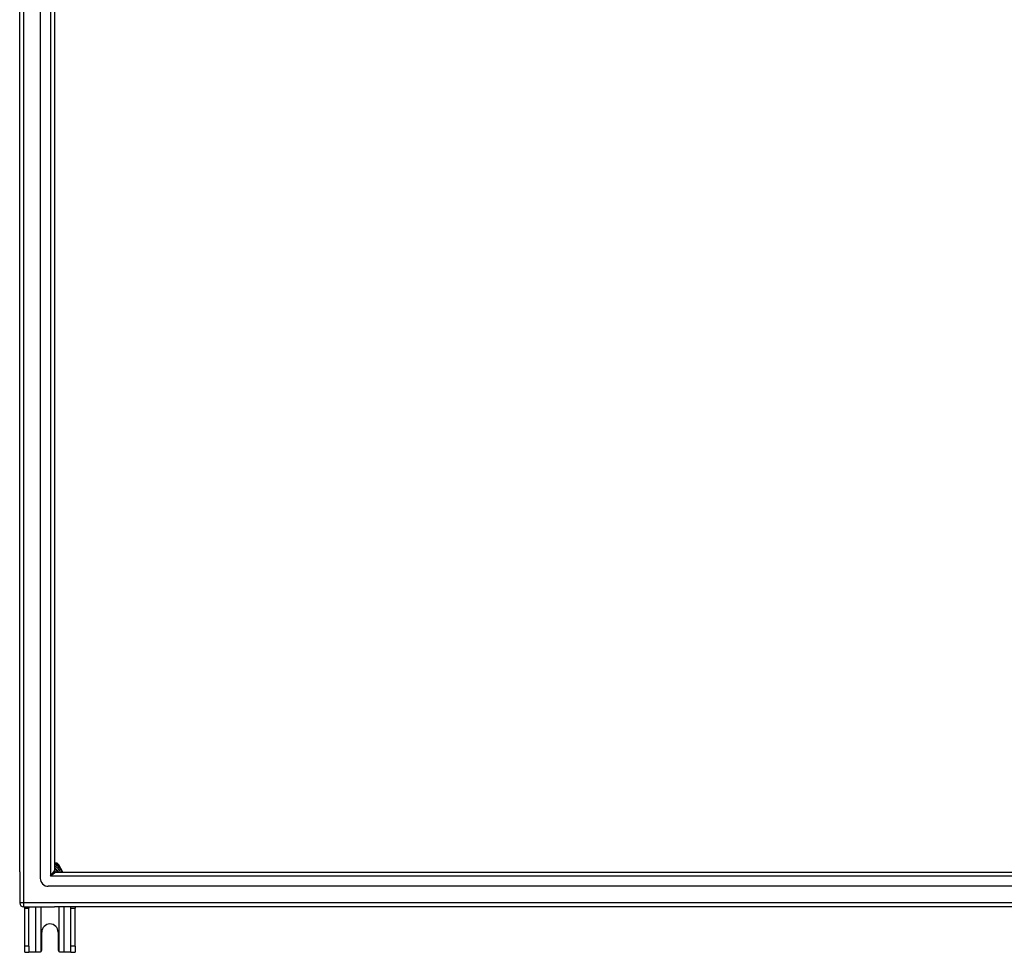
# Model space of a CAD drawing. Header units: inches. Extents: x 80 to 200, y 50 to 96.
# Tile 1 of 28: x 80 to 104, y 50 to 73. Entities that reach past the tile are written whole.
import ezdxf

# ---------------------------------------------------------------- set-up
doc = ezdxf.new("R2010")
doc.units = ezdxf.units.IN
doc.header["$MEASUREMENT"] = 0
doc.layers.add('Visible Edges(ANSI)', color=7, linetype='Continuous', lineweight=25)
doc.layers.add('Visible Tangent Edges(ANSI)', color=7, linetype='Continuous', lineweight=25)

msp = doc.modelspace()

# ---------------------------------------------------------------- linework, layer by layer
at = {"layer": 'Visible Edges(ANSI)'}
for p, q in [((80.602, 51.377), (80.602, 93.96)), ((80.09, 51.542), (80.09, 93.794)), ((80.956, 93.771), (80.956, 51.565)), ((80.984, 51.751), (80.956, 51.751)), ((81.02, 51.751), (80.984, 51.751)), ((81.056, 51.709), (81.037, 51.741)), ((80.09, 51.542), (80.09, 50.767)), ((80.987, 51.534), (139.193, 51.534)), ((81.157, 51.534), (81.056, 51.709)), ((139.381, 51.18), (80.798, 51.18)), ((80.189, 50.668), (80.956, 50.668)), ((80.215, 50.637), (80.215, 50.668)), ((80.215, 49.699), (80.215, 50.637)), ((80.32, 50.668), (80.32, 50.637)), ((80.32, 49.699), (80.32, 50.637)), ((139.991, 50.668), (80.956, 50.668)), ((81.36, 50.637), (81.36, 50.668)), ((81.36, 49.699), (81.36, 50.637)), ((81.465, 50.668), (81.465, 50.637)), ((81.465, 49.699), (81.465, 50.637)), ((80.637, 49.605), (80.637, 50.043)), ((81.043, 50.043), (81.043, 49.605)), ((80.215, 49.543), (80.215, 49.699)), ((80.215, 49.543), (80.32, 49.543)), ((80.32, 49.699), (80.32, 49.543)), ((80.484, 49.543), (80.32, 49.543)), ((80.575, 49.543), (80.484, 49.543)), ((81.196, 49.543), (81.105, 49.543)), ((81.36, 49.543), (81.196, 49.543)), ((81.36, 49.543), (81.36, 49.699)), ((81.36, 49.543), (81.465, 49.543)), ((81.465, 49.699), (81.465, 49.543))]:
    msp.add_line(p, q, dxfattribs=at)
at = {"layer": 'Visible Edges(ANSI)', "flags": 128}
for points in [[(80.619, 49.561), (80.617, 49.56), (80.616, 49.559), (80.614, 49.557), (80.612, 49.556), (80.611, 49.555), (80.609, 49.554), (80.607, 49.553), (80.606, 49.552), (80.604, 49.551), (80.602, 49.55), (80.6, 49.549), (80.598, 49.548), (80.596, 49.547), (80.594, 49.546), (80.592, 49.546), (80.59, 49.545), (80.588, 49.545), (80.586, 49.544), (80.584, 49.544), (80.582, 49.544), (80.58, 49.544), (80.579, 49.543), (80.577, 49.543), (80.575, 49.543)], [(81.105, 49.543), (81.103, 49.543), (81.101, 49.543), (81.099, 49.544), (81.097, 49.544), (81.095, 49.544), (81.093, 49.544), (81.091, 49.545), (81.089, 49.545), (81.087, 49.546), (81.085, 49.546), (81.083, 49.547), (81.081, 49.548), (81.079, 49.549), (81.078, 49.55), (81.076, 49.551), (81.074, 49.552), (81.072, 49.553), (81.07, 49.554), (81.069, 49.555), (81.067, 49.556), (81.065, 49.557), (81.064, 49.559), (81.062, 49.56), (81.061, 49.561)]]:
    msp.add_lwpolyline(points, dxfattribs=at)
at = {"layer": 'Visible Edges(ANSI)'}
for centre, radius, start, end in [((81.02, 51.731), 0.0197, 30, 90), ((80.84, 51.418), 0.325, 20.9514, 69.0486), ((80.84, 51.418), 0.226, 30.8668, 59.1332), ((80.987, 51.565), 0.031, 180, 270), ((80.798, 51.377), 0.197, 180, 270), ((80.189, 50.767), 0.099, 180, 270), ((80.84, 50.043), 0.203, 0, 180), ((80.575, 49.605), 0.062, 314.9335, 0), ((81.105, 49.605), 0.062, 180, 225.0665)]:
    msp.add_arc(centre, radius, start, end, dxfattribs=at)
at = {"layer": 'Visible Tangent Edges(ANSI)'}
for p, q in [((80.189, 50.767), (80.189, 94.569)), ((80.857, 93.901), (80.857, 51.435)), ((80.984, 51.731), (80.984, 51.751)), ((80.984, 51.731), (81.02, 51.731)), ((81.02, 51.751), (81.02, 51.731)), ((81.02, 51.731), (81.037, 51.741)), ((81.02, 51.731), (81.039, 51.699)), ((80.857, 51.435), (80.956, 51.565)), ((80.987, 51.534), (80.857, 51.435)), ((81.039, 51.699), (81.056, 51.709)), ((139.323, 51.435), (80.857, 51.435)), ((80.189, 50.767), (80.09, 50.767)), ((80.189, 50.668), (80.189, 50.767)), ((139.991, 50.767), (80.189, 50.767)), ((80.215, 50.637), (80.32, 50.637)), ((80.484, 50.668), (80.484, 49.543)), ((80.619, 49.561), (80.619, 50.668)), ((81.061, 50.668), (81.061, 49.561)), ((81.196, 49.543), (81.196, 50.668)), ((81.36, 50.637), (81.465, 50.637)), ((80.32, 49.699), (80.215, 49.699)), ((81.465, 49.699), (81.36, 49.699))]:
    msp.add_line(p, q, dxfattribs=at)
at = {"layer": 'Visible Tangent Edges(ANSI)', "flags": 128}
for points in [[(80.956, 51.737), (80.957, 51.736), (80.958, 51.736), (80.959, 51.736), (80.961, 51.736), (80.962, 51.736), (80.963, 51.735), (80.964, 51.735), (80.965, 51.735), (80.966, 51.735), (80.968, 51.735), (80.969, 51.734), (80.97, 51.734), (80.971, 51.734), (80.972, 51.734), (80.973, 51.733), (80.974, 51.733), (80.976, 51.733), (80.977, 51.733), (80.978, 51.732), (80.979, 51.732), (80.98, 51.732), (80.981, 51.732), (80.982, 51.732), (80.984, 51.731)], [(81.039, 51.699), (81.044, 51.694), (81.049, 51.688), (81.054, 51.682), (81.059, 51.676), (81.064, 51.67), (81.069, 51.663), (81.074, 51.657), (81.079, 51.65), (81.084, 51.644), (81.089, 51.637), (81.094, 51.63), (81.099, 51.623), (81.104, 51.616), (81.108, 51.609), (81.113, 51.602), (81.117, 51.595), (81.122, 51.587), (81.126, 51.58), (81.13, 51.572), (81.134, 51.565), (81.138, 51.557), (81.142, 51.55), (81.146, 51.542), (81.15, 51.534)]]:
    msp.add_lwpolyline(points, dxfattribs=at)
at = {"layer": 'Visible Tangent Edges(ANSI)'}
for radius, start, end in [(0.344, 54.6913, 65.3087), (0.285, 24.01, 65.99), (0.246, 28.1642, 61.8358)]:
    msp.add_arc((80.84, 51.418), radius, start, end, dxfattribs=at)

doc.saveas('drawing.dxf')
